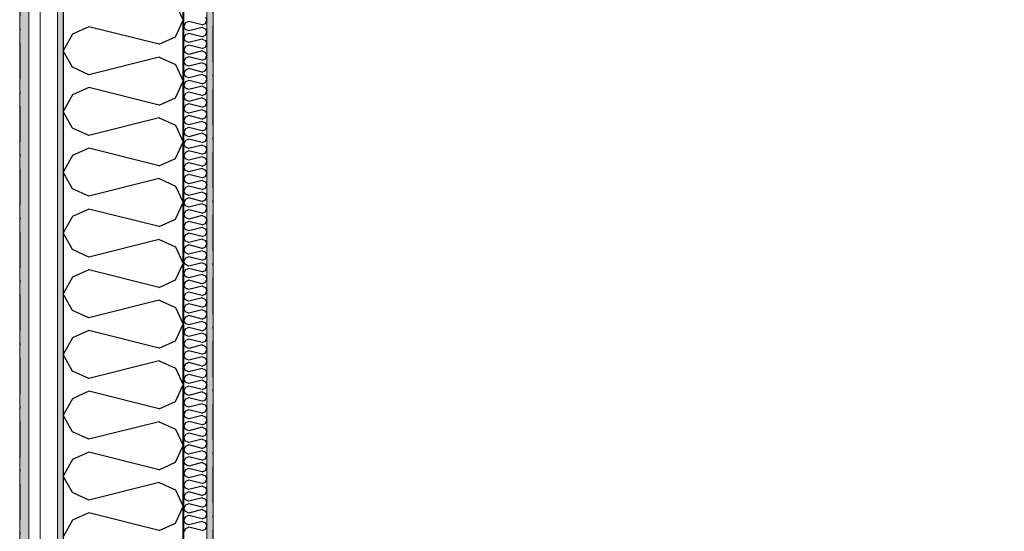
# Model space of a CAD drawing. Header units: millimetres. Extents: x -150 to 340869, y -1115 to 365939.
# Tile 10 of 193: x 277511 to 279546, y 349712 to 350769. Entities that reach past the tile are written whole.
import ezdxf
from ezdxf.enums import TextEntityAlignment as Align

# ---------------------------------------------------------------- set-up
doc = ezdxf.new("R2010")
doc.units = ezdxf.units.MM
doc.header["$LTSCALE"] = 0.5
doc.header["$MEASUREMENT"] = 0
for name, pattern in [('Akselinje', [1500, 1000, -200, 100, -200]), ('Over snittplan', [260, 150, -50, 10, -50]), ('PLINE', [0])]:
    doc.linetypes.add(name, pattern=pattern)
for name, color, linetype in [('232- Ikke-bærende yttervegger (Skravur)(Nye konstruksjoner)', 7, 'Continuous'), ('232- Ikke-bærende yttervegger(Nye konstruksjoner)', 7, 'Continuous'), ('255- Gulvoverflate(Nye konstruksjoner)', 7, 'Continuous'), ('82-- Modullinjer(Nye konstruksjoner)', 7, 'Continuous')]:
    doc.layers.add(name, color=color, linetype=linetype)
doc.layers.add('235- Utvendig kledning og overflate(Nye konstruksjoner)', color=7, linetype='Continuous', lineweight=0)
doc.layers.add('236- Innvendig kledning og overflate(Nye konstruksjoner)', color=7, linetype='Continuous', lineweight=0)
doc.styles.add('GENERATED_STYLE_4', font='arial.ttf')
pattern_1 = [(0, (0, 0), (0, 43.30127), [0, -25]), (0, (12.5, 21.65), (0, 43.30127), [0, -25])]

# ---------------------------------------------------------------- blocks, each defined once
blk = doc.blocks.new('*X11')
at = {"layer": '232- Ikke-bærende yttervegger (Skravur)(Nye konstruksjoner)', "linetype": 'PLINE'}
for p, q in [((277894.9, 350773.9), (277898, 350767.3)), ((277853.7, 350761.8), (277850, 350755.1)), ((277853.7, 350748.5), (277850, 350755.1)), ((277860.2, 350764.7), (277853.7, 350761.8)), ((277888.4, 350757.7), (277860.2, 350764.7)), ((277888.4, 350757.7), (277894.9, 350760.6)), ((277894.9, 350760.6), (277898, 350767.3)), ((277853.7, 350737.5), (277850, 350730.8)), ((277860.2, 350745.5), (277853.7, 350748.5)), ((277860.2, 350740.4), (277853.7, 350737.5)), ((277888.4, 350752.6), (277860.2, 350745.5)), ((277888.4, 350733.4), (277860.2, 350740.4)), ((277888.4, 350752.6), (277894.9, 350749.6)), ((277888.4, 350733.4), (277894.9, 350736.3)), ((277894.9, 350749.6), (277898, 350743)), ((277894.9, 350736.3), (277898, 350743)), ((277853.7, 350724.2), (277850, 350730.8)), ((277853.7, 350713.2), (277850, 350706.6)), ((277860.2, 350721.2), (277853.7, 350724.2)), ((277860.2, 350716.1), (277853.7, 350713.2)), ((277888.4, 350728.3), (277860.2, 350721.2)), ((277888.4, 350709.1), (277860.2, 350716.1)), ((277888.4, 350728.3), (277894.9, 350725.3)), ((277888.4, 350709.1), (277894.9, 350712.1)), ((277894.9, 350725.3), (277898, 350718.7)), ((277894.9, 350712.1), (277898, 350718.7)), ((277853.7, 350699.9), (277850, 350706.6)), ((277860.2, 350697), (277853.7, 350699.9)), ((277860.2, 350691.9), (277853.7, 350688.9)), ((277888.4, 350704), (277860.2, 350697)), ((277888.4, 350684.8), (277860.2, 350691.9)), ((277888.4, 350704), (277894.9, 350701)), ((277894.9, 350701), (277898, 350694.4)), ((277894.9, 350687.8), (277898, 350694.4)), ((277853.7, 350688.9), (277850, 350682.3)), ((277853.7, 350675.6), (277850, 350682.3)), ((277860.2, 350672.7), (277853.7, 350675.6)), ((277888.4, 350679.7), (277860.2, 350672.7)), ((277888.4, 350684.8), (277894.9, 350687.8)), ((277888.4, 350679.7), (277894.9, 350676.8)), ((277894.9, 350676.8), (277898, 350670.1)), ((277853.7, 350664.6), (277850, 350658)), ((277853.7, 350651.4), (277850, 350658)), ((277860.2, 350667.6), (277853.7, 350664.6)), ((277860.2, 350648.4), (277853.7, 350651.4)), ((277888.4, 350660.5), (277860.2, 350667.6)), ((277888.4, 350655.4), (277860.2, 350648.4)), ((277888.4, 350660.5), (277894.9, 350663.5)), ((277888.4, 350655.4), (277894.9, 350652.5)), ((277894.9, 350663.5), (277898, 350670.1)), ((277894.9, 350652.5), (277898, 350645.9)), ((277853.7, 350640.3), (277850, 350633.7)), ((277853.7, 350627.1), (277850, 350633.7)), ((277860.2, 350643.3), (277853.7, 350640.3)), ((277888.4, 350636.3), (277860.2, 350643.3)), ((277888.4, 350631.2), (277860.2, 350624.1)), ((277888.4, 350636.3), (277894.9, 350639.2)), ((277888.4, 350631.2), (277894.9, 350628.2)), ((277894.9, 350639.2), (277898, 350645.9)), ((277853.7, 350616.1), (277850, 350609.4)), ((277860.2, 350624.1), (277853.7, 350627.1)), ((277860.2, 350619), (277853.7, 350616.1)), ((277888.4, 350612), (277860.2, 350619)), ((277888.4, 350612), (277894.9, 350614.9)), ((277894.9, 350628.2), (277898, 350621.6)), ((277894.9, 350614.9), (277898, 350621.6)), ((277853.7, 350602.8), (277850, 350609.4)), ((277853.7, 350591.8), (277850, 350585.2)), ((277860.2, 350599.8), (277853.7, 350602.8)), ((277860.2, 350594.7), (277853.7, 350591.8)), ((277888.4, 350606.9), (277860.2, 350599.8)), ((277888.4, 350587.7), (277860.2, 350594.7)), ((277888.4, 350606.9), (277894.9, 350603.9)), ((277888.4, 350587.7), (277894.9, 350590.7)), ((277894.9, 350603.9), (277898, 350597.3)), ((277894.9, 350590.7), (277898, 350597.3)), ((277853.7, 350578.5), (277850, 350585.2)), ((277860.2, 350575.6), (277853.7, 350578.5)), ((277860.2, 350570.5), (277853.7, 350567.5)), ((277888.4, 350582.6), (277860.2, 350575.6)), ((277888.4, 350563.4), (277860.2, 350570.5)), ((277888.4, 350582.6), (277894.9, 350579.6)), ((277894.9, 350579.6), (277898, 350573)), ((277894.9, 350566.4), (277898, 350573)), ((277853.7, 350567.5), (277850, 350560.9)), ((277853.7, 350554.2), (277850, 350560.9)), ((277860.2, 350551.3), (277853.7, 350554.2)), ((277888.4, 350558.3), (277860.2, 350551.3)), ((277888.4, 350563.4), (277894.9, 350566.4)), ((277888.4, 350558.3), (277894.9, 350555.4)), ((277894.9, 350555.4), (277898, 350548.7)), ((277853.7, 350543.2), (277850, 350536.6)), ((277853.7, 350530), (277850, 350536.6)), ((277860.2, 350546.2), (277853.7, 350543.2)), ((277860.2, 350527), (277853.7, 350530)), ((277888.4, 350539.1), (277860.2, 350546.2)), ((277888.4, 350534), (277860.2, 350527)), ((277888.4, 350539.1), (277894.9, 350542.1)), ((277888.4, 350534), (277894.9, 350531.1)), ((277894.9, 350542.1), (277898, 350548.7)), ((277894.9, 350531.1), (277898, 350524.4)), ((277853.7, 350518.9), (277850, 350512.3)), ((277853.7, 350505.7), (277850, 350512.3)), ((277860.2, 350521.9), (277853.7, 350518.9)), ((277888.4, 350514.9), (277860.2, 350521.9)), ((277888.4, 350509.8), (277860.2, 350502.7)), ((277888.4, 350514.9), (277894.9, 350517.8)), ((277888.4, 350509.8), (277894.9, 350506.8)), ((277894.9, 350517.8), (277898, 350524.4)), ((277853.7, 350494.7), (277850, 350488)), ((277860.2, 350502.7), (277853.7, 350505.7)), ((277860.2, 350497.6), (277853.7, 350494.7)), ((277888.4, 350490.6), (277860.2, 350497.6)), ((277888.4, 350490.6), (277894.9, 350493.5)), ((277894.9, 350506.8), (277898, 350500.2)), ((277894.9, 350493.5), (277898, 350500.2)), ((277853.7, 350481.4), (277850, 350488)), ((277853.7, 350470.4), (277850, 350463.7)), ((277860.2, 350478.4), (277853.7, 350481.4)), ((277860.2, 350473.3), (277853.7, 350470.4)), ((277888.4, 350485.5), (277860.2, 350478.4)), ((277888.4, 350466.3), (277860.2, 350473.3)), ((277888.4, 350485.5), (277894.9, 350482.5)), ((277888.4, 350466.3), (277894.9, 350469.3)), ((277894.9, 350482.5), (277898, 350475.9)), ((277894.9, 350469.3), (277898, 350475.9)), ((277853.7, 350457.1), (277850, 350463.7)), ((277860.2, 350454.2), (277853.7, 350457.1)), ((277860.2, 350449.1), (277853.7, 350446.1)), ((277888.4, 350461.2), (277860.2, 350454.2)), ((277888.4, 350442), (277860.2, 350449.1)), ((277888.4, 350461.2), (277894.9, 350458.2)), ((277894.9, 350458.2), (277898, 350451.6)), ((277894.9, 350445), (277898, 350451.6)), ((277853.7, 350446.1), (277850, 350439.5)), ((277853.7, 350432.8), (277850, 350439.5)), ((277860.2, 350429.9), (277853.7, 350432.8)), ((277888.4, 350436.9), (277860.2, 350429.9)), ((277888.4, 350442), (277894.9, 350445)), ((277888.4, 350436.9), (277894.9, 350434)), ((277894.9, 350434), (277898, 350427.3)), ((277894.9, 350420.7), (277898, 350427.3)), ((277853.7, 350421.8), (277850, 350415.2)), ((277853.7, 350408.6), (277850, 350415.2)), ((277860.2, 350424.8), (277853.7, 350421.8)), ((277860.2, 350405.6), (277853.7, 350408.6)), ((277888.4, 350417.7), (277860.2, 350424.8)), ((277888.4, 350412.6), (277860.2, 350405.6)), ((277888.4, 350417.7), (277894.9, 350420.7)), ((277888.4, 350412.6), (277894.9, 350409.7)), ((277894.9, 350409.7), (277898, 350403)), ((277853.7, 350397.5), (277850, 350390.9)), ((277853.7, 350384.3), (277850, 350390.9)), ((277860.2, 350400.5), (277853.7, 350397.5)), ((277888.4, 350393.5), (277860.2, 350400.5)), ((277888.4, 350388.4), (277860.2, 350381.3)), ((277888.4, 350393.5), (277894.9, 350396.4)), ((277888.4, 350388.4), (277894.9, 350385.4)), ((277894.9, 350396.4), (277898, 350403)), ((277853.7, 350373.3), (277850, 350366.6)), ((277853.7, 350360), (277850, 350366.6)), ((277860.2, 350381.3), (277853.7, 350384.3)), ((277860.2, 350376.2), (277853.7, 350373.3)), ((277888.4, 350369.2), (277860.2, 350376.2)), ((277888.4, 350369.2), (277894.9, 350372.1)), ((277894.9, 350385.4), (277898, 350378.8)), ((277894.9, 350372.1), (277898, 350378.8)), ((277853.7, 350349), (277850, 350342.3)), ((277860.2, 350357), (277853.7, 350360)), ((277860.2, 350351.9), (277853.7, 350349)), ((277888.4, 350364.1), (277860.2, 350357)), ((277888.4, 350344.9), (277860.2, 350351.9)), ((277888.4, 350364.1), (277894.9, 350361.1)), ((277888.4, 350344.9), (277894.9, 350347.8)), ((277894.9, 350361.1), (277898, 350354.5)), ((277894.9, 350347.8), (277898, 350354.5)), ((277853.7, 350335.7), (277850, 350342.3)), ((277860.2, 350332.7), (277853.7, 350335.7)), ((277860.2, 350327.6), (277853.7, 350324.7)), ((277888.4, 350339.8), (277860.2, 350332.7)), ((277888.4, 350320.6), (277860.2, 350327.6)), ((277888.4, 350339.8), (277894.9, 350336.8)), ((277894.9, 350336.8), (277898, 350330.2)), ((277894.9, 350323.6), (277898, 350330.2)), ((277853.7, 350324.7), (277850, 350318.1)), ((277853.7, 350311.4), (277850, 350318.1)), ((277860.2, 350308.5), (277853.7, 350311.4)), ((277888.4, 350315.5), (277860.2, 350308.5)), ((277888.4, 350320.6), (277894.9, 350323.6)), ((277888.4, 350315.5), (277894.9, 350312.5)), ((277894.9, 350312.5), (277898, 350305.9)), ((277894.9, 350299.3), (277898, 350305.9)), ((277853.7, 350300.4), (277850, 350293.8)), ((277853.7, 350287.1), (277850, 350293.8)), ((277860.2, 350303.4), (277853.7, 350300.4)), ((277860.2, 350284.2), (277853.7, 350287.1)), ((277888.4, 350296.3), (277860.2, 350303.4)), ((277888.4, 350291.2), (277860.2, 350284.2)), ((277888.4, 350296.3), (277894.9, 350299.3)), ((277888.4, 350291.2), (277894.9, 350288.3)), ((277894.9, 350288.3), (277898, 350281.6)), ((277853.7, 350276.1), (277850, 350269.5)), ((277853.7, 350262.9), (277850, 350269.5)), ((277860.2, 350279.1), (277853.7, 350276.1)), ((277888.4, 350272), (277860.2, 350279.1)), ((277888.4, 350266.9), (277860.2, 350259.9)), ((277888.4, 350272), (277894.9, 350275)), ((277888.4, 350266.9), (277894.9, 350264)), ((277894.9, 350275), (277898, 350281.6)), ((277853.7, 350251.8), (277850, 350245.2)), ((277853.7, 350238.6), (277850, 350245.2)), ((277860.2, 350259.9), (277853.7, 350262.9)), ((277860.2, 350254.8), (277853.7, 350251.8)), ((277888.4, 350247.8), (277860.2, 350254.8)), ((277888.4, 350247.8), (277894.9, 350250.7)), ((277894.9, 350264), (277898, 350257.4)), ((277894.9, 350250.7), (277898, 350257.4)), ((277853.7, 350227.6), (277850, 350220.9)), ((277860.2, 350235.6), (277853.7, 350238.6)), ((277860.2, 350230.5), (277853.7, 350227.6)), ((277888.4, 350242.7), (277860.2, 350235.6)), ((277888.4, 350223.5), (277860.2, 350230.5)), ((277888.4, 350242.7), (277894.9, 350239.7)), ((277888.4, 350223.5), (277894.9, 350226.4)), ((277894.9, 350239.7), (277898, 350233.1)), ((277894.9, 350226.4), (277898, 350233.1)), ((277853.7, 350214.3), (277850, 350220.9)), ((277860.2, 350211.3), (277853.7, 350214.3)), ((277860.2, 350206.2), (277853.7, 350203.3)), ((277888.4, 350218.4), (277860.2, 350211.3)), ((277888.4, 350199.2), (277860.2, 350206.2)), ((277888.4, 350218.4), (277894.9, 350215.4)), ((277894.9, 350215.4), (277898, 350208.8)), ((277894.9, 350202.2), (277898, 350208.8)), ((277853.7, 350203.3), (277850, 350196.7)), ((277853.7, 350190), (277850, 350196.7)), ((277860.2, 350187.1), (277853.7, 350190)), ((277888.4, 350194.1), (277860.2, 350187.1)), ((277888.4, 350199.2), (277894.9, 350202.2)), ((277888.4, 350194.1), (277894.9, 350191.1)), ((277894.9, 350191.1), (277898, 350184.5)), ((277894.9, 350177.9), (277898, 350184.5)), ((277853.7, 350179), (277850, 350172.4)), ((277853.7, 350165.7), (277850, 350172.4)), ((277860.2, 350182), (277853.7, 350179)), ((277860.2, 350162.8), (277853.7, 350165.7)), ((277888.4, 350174.9), (277860.2, 350182)), ((277888.4, 350169.8), (277860.2, 350162.8)), ((277888.4, 350174.9), (277894.9, 350177.9)), ((277888.4, 350169.8), (277894.9, 350166.9)), ((277894.9, 350166.9), (277898, 350160.2)), ((277853.7, 350154.7), (277850, 350148.1)), ((277853.7, 350141.5), (277850, 350148.1)), ((277860.2, 350157.7), (277853.7, 350154.7)), ((277888.4, 350150.6), (277860.2, 350157.7)), ((277888.4, 350145.5), (277860.2, 350138.5)), ((277888.4, 350150.6), (277894.9, 350153.6)), ((277888.4, 350145.5), (277894.9, 350142.6)), ((277894.9, 350153.6), (277898, 350160.2)), ((277894.9, 350142.6), (277898, 350135.9)), ((277853.7, 350130.4), (277850, 350123.8)), ((277853.7, 350117.2), (277850, 350123.8)), ((277860.2, 350138.5), (277853.7, 350141.5)), ((277860.2, 350133.4), (277853.7, 350130.4)), ((277888.4, 350126.4), (277860.2, 350133.4)), ((277888.4, 350126.4), (277894.9, 350129.3)), ((277894.9, 350129.3), (277898, 350135.9)), ((277853.7, 350106.2), (277850, 350099.5)), ((277860.2, 350114.2), (277853.7, 350117.2)), ((277860.2, 350109.1), (277853.7, 350106.2)), ((277888.4, 350121.3), (277860.2, 350114.2)), ((277888.4, 350102.1), (277860.2, 350109.1)), ((277888.4, 350121.3), (277894.9, 350118.3)), ((277888.4, 350102.1), (277894.9, 350105)), ((277894.9, 350118.3), (277898, 350111.7)), ((277894.9, 350105), (277898, 350111.7)), ((277853.7, 350092.9), (277850, 350099.5)), ((277853.7, 350081.9), (277850, 350075.2)), ((277860.2, 350089.9), (277853.7, 350092.9)), ((277860.2, 350084.8), (277853.7, 350081.9)), ((277888.4, 350097), (277860.2, 350089.9)), ((277888.4, 350077.8), (277860.2, 350084.8)), ((277888.4, 350097), (277894.9, 350094)), ((277894.9, 350094), (277898, 350087.4)), ((277894.9, 350080.8), (277898, 350087.4)), ((277853.7, 350068.6), (277850, 350075.2)), ((277860.2, 350065.7), (277853.7, 350068.6)), ((277888.4, 350072.7), (277860.2, 350065.7)), ((277888.4, 350077.8), (277894.9, 350080.8)), ((277888.4, 350072.7), (277894.9, 350069.7)), ((277894.9, 350069.7), (277898, 350063.1)), ((277894.9, 350056.5), (277898, 350063.1)), ((277853.7, 350057.6), (277850, 350051)), ((277853.7, 350044.3), (277850, 350051)), ((277860.2, 350060.6), (277853.7, 350057.6)), ((277860.2, 350041.4), (277853.7, 350044.3)), ((277888.4, 350053.5), (277860.2, 350060.6)), ((277888.4, 350048.4), (277860.2, 350041.4)), ((277888.4, 350053.5), (277894.9, 350056.5)), ((277888.4, 350048.4), (277894.9, 350045.5)), ((277894.9, 350045.5), (277898, 350038.8)), ((277853.7, 350033.3), (277850, 350026.7)), ((277853.7, 350020.1), (277850, 350026.7)), ((277860.2, 350036.3), (277853.7, 350033.3)), ((277888.4, 350029.2), (277860.2, 350036.3)), ((277888.4, 350024.1), (277860.2, 350017.1)), ((277888.4, 350029.2), (277894.9, 350032.2)), ((277888.4, 350024.1), (277894.9, 350021.2)), ((277894.9, 350032.2), (277898, 350038.8)), ((277894.9, 350021.2), (277898, 350014.5)), ((277853.7, 350009), (277850, 350002.4)), ((277853.7, 349995.8), (277850, 350002.4)), ((277860.2, 350017.1), (277853.7, 350020.1)), ((277860.2, 350012), (277853.7, 350009)), ((277888.4, 350005), (277860.2, 350012)), ((277888.4, 350005), (277894.9, 350007.9)), ((277894.9, 350007.9), (277898, 350014.5)), ((277853.7, 349984.8), (277850, 349978.1)), ((277860.2, 349992.8), (277853.7, 349995.8)), ((277860.2, 349987.7), (277853.7, 349984.8)), ((277888.4, 349999.9), (277860.2, 349992.8)), ((277888.4, 349980.7), (277860.2, 349987.7)), ((277888.4, 349999.9), (277894.9, 349996.9)), ((277888.4, 349980.7), (277894.9, 349983.6)), ((277894.9, 349996.9), (277898, 349990.3)), ((277894.9, 349983.6), (277898, 349990.3)), ((277853.7, 349971.5), (277850, 349978.1)), ((277853.7, 349960.5), (277850, 349953.8)), ((277860.2, 349968.5), (277853.7, 349971.5)), ((277860.2, 349963.4), (277853.7, 349960.5)), ((277888.4, 349975.6), (277860.2, 349968.5)), ((277888.4, 349956.4), (277860.2, 349963.4)), ((277888.4, 349975.6), (277894.9, 349972.6)), ((277888.4, 349956.4), (277894.9, 349959.3)), ((277894.9, 349972.6), (277898, 349966)), ((277894.9, 349959.3), (277898, 349966)), ((277853.7, 349947.2), (277850, 349953.8)), ((277860.2, 349944.2), (277853.7, 349947.2)), ((277860.2, 349939.1), (277853.7, 349936.2)), ((277888.4, 349951.3), (277860.2, 349944.2)), ((277888.4, 349932.1), (277860.2, 349939.1)), ((277888.4, 349951.3), (277894.9, 349948.3)), ((277894.9, 349948.3), (277898, 349941.7)), ((277894.9, 349935.1), (277898, 349941.7)), ((277853.7, 349936.2), (277850, 349929.6)), ((277853.7, 349922.9), (277850, 349929.6)), ((277860.2, 349920), (277853.7, 349922.9)), ((277888.4, 349927), (277860.2, 349920)), ((277888.4, 349932.1), (277894.9, 349935.1)), ((277888.4, 349927), (277894.9, 349924)), ((277894.9, 349924), (277898, 349917.4)), ((277853.7, 349911.9), (277850, 349905.3)), ((277853.7, 349898.6), (277850, 349905.3)), ((277860.2, 349914.9), (277853.7, 349911.9)), ((277860.2, 349895.7), (277853.7, 349898.6)), ((277888.4, 349907.8), (277860.2, 349914.9)), ((277888.4, 349902.7), (277860.2, 349895.7)), ((277888.4, 349907.8), (277894.9, 349910.8)), ((277888.4, 349902.7), (277894.9, 349899.8)), ((277894.9, 349910.8), (277898, 349917.4)), ((277894.9, 349899.8), (277898, 349893.1)), ((277853.7, 349887.6), (277850, 349881)), ((277853.7, 349874.4), (277850, 349881)), ((277860.2, 349890.6), (277853.7, 349887.6)), ((277888.4, 349883.5), (277860.2, 349890.6)), ((277888.4, 349878.4), (277860.2, 349871.4)), ((277888.4, 349883.5), (277894.9, 349886.5)), ((277888.4, 349878.4), (277894.9, 349875.5)), ((277894.9, 349886.5), (277898, 349893.1)), ((277853.7, 349863.3), (277850, 349856.7)), ((277860.2, 349871.4), (277853.7, 349874.4)), ((277860.2, 349866.3), (277853.7, 349863.3)), ((277888.4, 349859.3), (277860.2, 349866.3)), ((277888.4, 349859.3), (277894.9, 349862.2)), ((277894.9, 349875.5), (277898, 349868.9)), ((277894.9, 349862.2), (277898, 349868.9)), ((277853.7, 349850.1), (277850, 349856.7)), ((277853.7, 349839.1), (277850, 349832.4)), ((277860.2, 349847.1), (277853.7, 349850.1)), ((277860.2, 349842), (277853.7, 349839.1)), ((277888.4, 349854.2), (277860.2, 349847.1)), ((277888.4, 349835), (277860.2, 349842)), ((277888.4, 349854.2), (277894.9, 349851.2)), ((277888.4, 349835), (277894.9, 349837.9)), ((277894.9, 349851.2), (277898, 349844.6)), ((277894.9, 349837.9), (277898, 349844.6)), ((277853.7, 349825.8), (277850, 349832.4)), ((277860.2, 349822.8), (277853.7, 349825.8)), ((277860.2, 349817.7), (277853.7, 349814.8)), ((277888.4, 349829.9), (277860.2, 349822.8)), ((277888.4, 349810.7), (277860.2, 349817.7)), ((277888.4, 349829.9), (277894.9, 349826.9)), ((277894.9, 349826.9), (277898, 349820.3)), ((277894.9, 349813.7), (277898, 349820.3)), ((277853.7, 349814.8), (277850, 349808.2)), ((277853.7, 349801.5), (277850, 349808.2)), ((277860.2, 349798.6), (277853.7, 349801.5)), ((277888.4, 349805.6), (277860.2, 349798.6)), ((277888.4, 349810.7), (277894.9, 349813.7)), ((277888.4, 349805.6), (277894.9, 349802.6)), ((277894.9, 349802.6), (277898, 349796)), ((277853.7, 349790.5), (277850, 349783.9)), ((277853.7, 349777.2), (277850, 349783.9)), ((277860.2, 349793.5), (277853.7, 349790.5)), ((277860.2, 349774.3), (277853.7, 349777.2)), ((277888.4, 349786.4), (277860.2, 349793.5)), ((277888.4, 349781.3), (277860.2, 349774.3)), ((277888.4, 349786.4), (277894.9, 349789.4)), ((277888.4, 349781.3), (277894.9, 349778.4)), ((277894.9, 349789.4), (277898, 349796)), ((277894.9, 349778.4), (277898, 349771.7)), ((277853.7, 349766.2), (277850, 349759.6)), ((277853.7, 349753), (277850, 349759.6)), ((277860.2, 349769.2), (277853.7, 349766.2)), ((277888.4, 349762.1), (277860.2, 349769.2)), ((277888.4, 349757), (277860.2, 349750)), ((277888.4, 349762.1), (277894.9, 349765.1)), ((277888.4, 349757), (277894.9, 349754.1)), ((277894.9, 349765.1), (277898, 349771.7)), ((277853.7, 349741.9), (277850, 349735.3)), ((277860.2, 349750), (277853.7, 349753)), ((277860.2, 349744.9), (277853.7, 349741.9)), ((277888.4, 349737.9), (277860.2, 349744.9)), ((277888.4, 349737.9), (277894.9, 349740.8)), ((277894.9, 349754.1), (277898, 349747.4)), ((277894.9, 349740.8), (277898, 349747.4)), ((277853.7, 349728.7), (277850, 349735.3)), ((277853.7, 349717.7), (277850, 349711)), ((277860.2, 349725.7), (277853.7, 349728.7)), ((277860.2, 349720.6), (277853.7, 349717.7)), ((277888.4, 349732.8), (277860.2, 349725.7)), ((277888.4, 349713.6), (277860.2, 349720.6)), ((277888.4, 349732.8), (277894.9, 349729.8)), ((277888.4, 349713.6), (277894.9, 349716.5)), ((277894.9, 349729.8), (277898, 349723.2)), ((277894.9, 349716.5), (277898, 349723.2))]:
    blk.add_line(p, q, dxfattribs=at)
blk = doc.blocks.new('*X14')
at = {"layer": '232- Ikke-bærende yttervegger (Skravur)(Nye konstruksjoner)', "linetype": 'PLINE'}
for p, q in [((277832.8, 350801.5), (277849, 350767.3)), ((277653.7, 350754.1), (277620.1, 350738.8)), ((277799.2, 350717.7), (277653.7, 350754.1)), ((277832.8, 350733), (277849, 350767.3)), ((277620.1, 350738.8), (277601, 350704.5)), ((277799.2, 350717.7), (277832.8, 350733)), ((277620.1, 350670.3), (277601, 350704.5)), ((277799.2, 350691.4), (277653.7, 350655)), ((277799.2, 350691.4), (277832.8, 350676.1)), ((277832.8, 350676.1), (277849, 350641.8)), ((277653.7, 350655), (277620.1, 350670.3)), ((277832.8, 350607.5), (277849, 350641.8)), ((277620.1, 350613.3), (277601, 350579.1)), ((277653.7, 350628.6), (277620.1, 350613.3)), ((277799.2, 350592.3), (277653.7, 350628.6)), ((277799.2, 350592.3), (277832.8, 350607.5)), ((277620.1, 350544.8), (277601, 350579.1)), ((277799.2, 350565.9), (277653.7, 350529.5)), ((277799.2, 350565.9), (277832.8, 350550.6)), ((277832.8, 350550.6), (277849, 350516.4)), ((277653.7, 350529.5), (277620.1, 350544.8)), ((277832.8, 350482.1), (277849, 350516.4)), ((277653.7, 350503.2), (277620.1, 350487.9)), ((277799.2, 350466.8), (277653.7, 350503.2)), ((277620.1, 350487.9), (277601, 350453.6)), ((277799.2, 350466.8), (277832.8, 350482.1)), ((277620.1, 350419.4), (277601, 350453.6)), ((277799.2, 350440.4), (277653.7, 350404.1)), ((277799.2, 350440.4), (277832.8, 350425.2)), ((277653.7, 350404.1), (277620.1, 350419.4)), ((277832.8, 350425.2), (277849, 350390.9)), ((277832.8, 350356.6), (277849, 350390.9)), ((277653.7, 350377.7), (277620.1, 350362.4)), ((277799.2, 350341.4), (277653.7, 350377.7)), ((277620.1, 350362.4), (277601, 350328.2)), ((277799.2, 350341.4), (277832.8, 350356.6)), ((277620.1, 350293.9), (277601, 350328.2)), ((277799.2, 350315), (277653.7, 350278.6)), ((277799.2, 350315), (277832.8, 350299.7)), ((277653.7, 350278.6), (277620.1, 350293.9)), ((277832.8, 350299.7), (277849, 350265.4)), ((277832.8, 350231.2), (277849, 350265.4)), ((277653.7, 350252.3), (277620.1, 350237)), ((277799.2, 350215.9), (277653.7, 350252.3)), ((277620.1, 350237), (277601, 350202.7)), ((277799.2, 350215.9), (277832.8, 350231.2)), ((277620.1, 350168.5), (277601, 350202.7)), ((277799.2, 350189.5), (277653.7, 350153.2)), ((277799.2, 350189.5), (277832.8, 350174.3)), ((277653.7, 350153.2), (277620.1, 350168.5)), ((277832.8, 350174.3), (277849, 350140)), ((277653.7, 350126.8), (277620.1, 350111.5)), ((277799.2, 350090.4), (277653.7, 350126.8)), ((277832.8, 350105.7), (277849, 350140)), ((277620.1, 350111.5), (277601, 350077.3)), ((277799.2, 350090.4), (277832.8, 350105.7)), ((277620.1, 350043), (277601, 350077.3)), ((277799.2, 350064.1), (277653.7, 350027.7)), ((277799.2, 350064.1), (277832.8, 350048.8)), ((277653.7, 350027.7), (277620.1, 350043)), ((277832.8, 350048.8), (277849, 350014.5)), ((277653.7, 350001.4), (277620.1, 349986.1)), ((277799.2, 349965), (277653.7, 350001.4)), ((277832.8, 349980.3), (277849, 350014.5)), ((277620.1, 349986.1), (277601, 349951.8)), ((277799.2, 349965), (277832.8, 349980.3)), ((277620.1, 349917.6), (277601, 349951.8)), ((277799.2, 349938.6), (277653.7, 349902.3)), ((277799.2, 349938.6), (277832.8, 349923.3)), ((277832.8, 349923.3), (277849, 349889.1)), ((277653.7, 349902.3), (277620.1, 349917.6)), ((277832.8, 349854.8), (277849, 349889.1)), ((277620.1, 349860.6), (277601, 349826.4)), ((277653.7, 349875.9), (277620.1, 349860.6)), ((277799.2, 349839.5), (277653.7, 349875.9)), ((277799.2, 349839.5), (277832.8, 349854.8)), ((277620.1, 349792.1), (277601, 349826.4)), ((277799.2, 349813.2), (277653.7, 349776.8)), ((277799.2, 349813.2), (277832.8, 349797.9)), ((277832.8, 349797.9), (277849, 349763.6)), ((277653.7, 349776.8), (277620.1, 349792.1)), ((277832.8, 349729.4), (277849, 349763.6)), ((277653.7, 349750.5), (277620.1, 349735.2)), ((277799.2, 349714.1), (277653.7, 349750.5)), ((277620.1, 349735.2), (277601, 349700.9)), ((277799.2, 349714.1), (277832.8, 349729.4))]:
    blk.add_line(p, q, dxfattribs=at)
blk = doc.blocks.new('Standard grid marker[7]', base_point=(277601, 363787.1))
at = {"layer": '82-- Modullinjer(Nye konstruksjoner)', "linetype": 'Akselinje'}
blk.add_line((277601, 363587.1), (277601, 339987.1), dxfattribs=at)
at = {"layer": '82-- Modullinjer(Nye konstruksjoner)', "style": 'GENERATED_STYLE_4'}
for tag, p in [('AC_MarkerText_1_0', (277601, 363965.8)), ('AC_MarkerText_1_1', (277601, 339715.8))]:
    blk.add_attdef(tag, text='', height=100, rotation=360, dxfattribs=at).set_placement(p, align=Align.TOP_CENTER)

msp = doc.modelspace()

# ---------------------------------------------------------------- hatches: boundary and pattern name
at = {"layer": '232- Ikke-bærende yttervegger (Skravur)(Nye konstruksjoner)', "linetype": 'Continuous'}
h = msp.add_hatch(dxfattribs=at)
h.set_pattern_fill('Skrålinjer_2', color=256, style=0, pattern_type=2)
h.set_pattern_definition([(315, (0, 0), (56.568542, 56.568542), [80, 0])])
h.paths.add_polyline_path([(277530, 347699.7), (277530, 358761.6), (277511, 358761.6), (277511, 347699.7)])
h = msp.add_hatch(dxfattribs=at)
h.set_pattern_fill('Prikker_tett', color=256, style=0, pattern_type=2)
h.set_pattern_definition(pattern_1)
h.paths.add_polyline_path([(277601, 347770.7), (277601, 358690.6), (277589, 358690.6), (277589, 347770.7)])
msp.add_hatch(color=256, dxfattribs=at).paths.add_polyline_path([(277850, 348019.7), (277850, 358441.6), (277849, 358441.6), (277849, 348019.7)])
h = msp.add_hatch(dxfattribs=at)
h.set_pattern_fill('Prikker_tett', color=256, style=0, pattern_type=2)
h.set_pattern_definition(pattern_1)
h.paths.add_polyline_path([(277911, 348080.7), (277911, 358380.6), (277898, 358380.6), (277898, 348080.7)])

# ---------------------------------------------------------------- linework, layer by layer
at = {"layer": '232- Ikke-bærende yttervegger(Nye konstruksjoner)', "linetype": 'PLINE'}
for p, q in [((277601, 358442.6), (277601, 348018.7)), ((277849, 348018.7), (277849, 358442.6)), ((277850, 348019.7), (277850, 358441.6))]:
    msp.add_line(p, q, dxfattribs=at)
at = {"layer": '232- Ikke-bærende yttervegger(Nye konstruksjoner)', "linetype": 'Over snittplan', "flags": 128}
for points in [[(277511, 358780.6), (277511, 347699.7)], [(277911, 348080.7), (277911, 358380.6)]]:
    msp.add_lwpolyline(points, dxfattribs=at)
at = {"layer": '235- Utvendig kledning og overflate(Nye konstruksjoner)', "linetype": 'PLINE'}
for p, q in [((277530, 358738.6), (277530, 347722.7)), ((277553, 358702.6), (277553, 347758.7)), ((277589, 358690.6), (277589, 347770.7))]:
    msp.add_line(p, q, dxfattribs=at)
at = {"layer": '235- Utvendig kledning og overflate(Nye konstruksjoner)', "linetype": 'PLINE', "flags": 128}
msp.add_lwpolyline([(277511, 358780.6), (277511, 347680.7)], dxfattribs=at)
at = {"layer": '236- Innvendig kledning og overflate(Nye konstruksjoner)', "linetype": 'PLINE'}
msp.add_line((277898, 348067.7), (277898, 358393.6), dxfattribs=at)
at = {"layer": '236- Innvendig kledning og overflate(Nye konstruksjoner)', "linetype": 'PLINE', "flags": 128}
msp.add_lwpolyline([(277911, 348080.7), (277911, 358380.6)], dxfattribs=at)
at = {"layer": '255- Gulvoverflate(Nye konstruksjoner)', "linetype": 'PLINE', "flags": 128}
msp.add_lwpolyline([(277601, 349570.7), (277601, 347770.7), (285893, 347770.7), (294243, 347770.7), (303051, 347770.7), (303051, 349570.7), (303051, 358690.6), (277601, 358690.6), (277601, 354890.6)], close=True, dxfattribs=at)

# ---------------------------------------------------------------- block references
at = {"layer": '232- Ikke-bærende yttervegger(Nye konstruksjoner)'}
for name in ['*X14', '*X11']:
    msp.add_blockref(name, (0, 0), dxfattribs=at)
at = {"layer": '82-- Modullinjer(Nye konstruksjoner)', "linetype": 'PLINE'}
msp.add_blockref('Standard grid marker[7]', (277601, 363787.1), dxfattribs=at)

doc.saveas('drawing.dxf')
